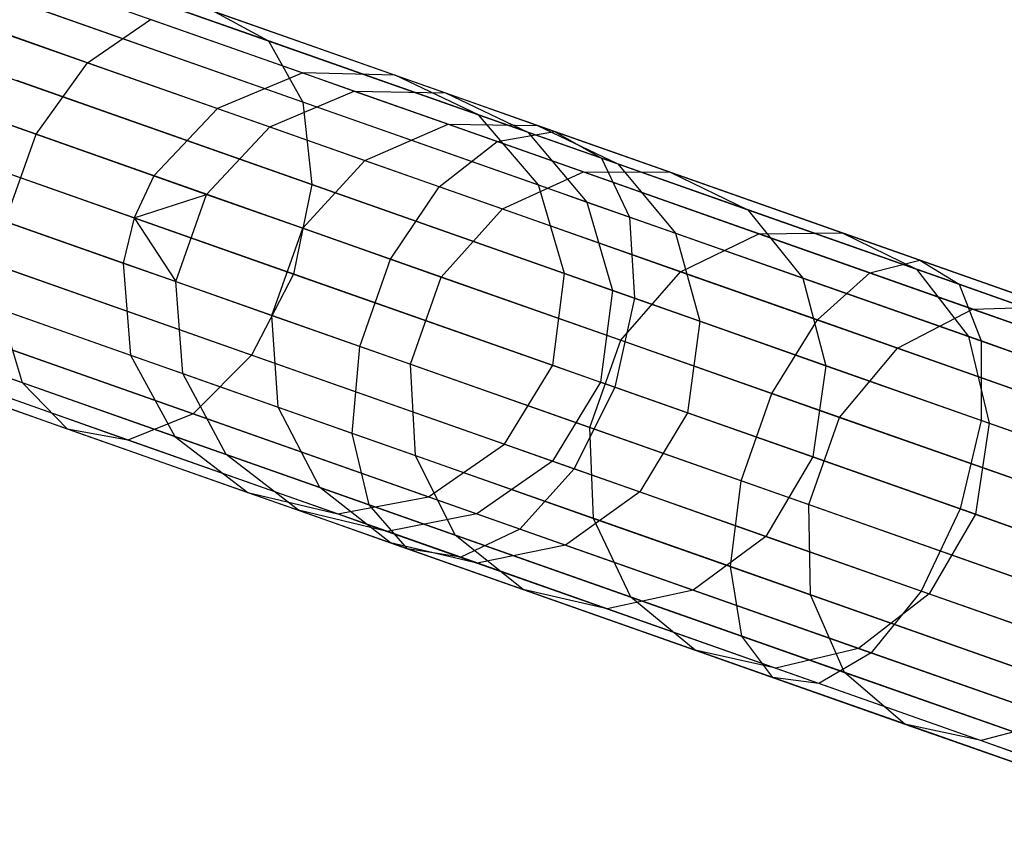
# Model space of a CAD drawing. Extents: x -189 to 189, y -189 to 189.
# Tile 159 of 256: x -171.91 to -167.49, y 57.65 to 61.27. Entities that reach past the tile are written whole.
import ezdxf

# ---------------------------------------------------------------- set-up
doc = ezdxf.new("R2010")
doc.units = 0
doc.header["$LTSCALE"] = 25.4
doc.layers.get('0').update_dxf_attribs({"linetype": 'CONTINUOUS'})

# ---------------------------------------------------------------- blocks, each defined once
blk = doc.blocks.new('CAMELEON-KENAI-C-12244_STL')
at = {"color": 0}
for p, q in [((-177.8944, 63.5887, -30.93), (-170.6397, 61.0323, -140.93)), ((-177.8944, 63.5887, -30.93), (-170.6397, 61.0323, -140.93)), ((-177.4796, 63.5788, -30.9024), (-170.2249, 61.0224, -140.9024)), ((-177.4796, 63.5788, -30.9024), (-170.2249, 61.0224, -140.9024)), ((-178.2776, 63.4288, -30.9516), (-171.0229, 60.8723, -140.9516)), ((-178.2776, 63.4288, -30.9516), (-171.0229, 60.8723, -140.9516)), ((-177.105, 63.4007, -30.8736), (-169.8503, 60.8443, -140.8736)), ((-177.105, 63.4007, -30.8736), (-169.8503, 60.8443, -140.8736)), ((-178.563, 63.1266, -30.9634), (-171.3083, 60.5701, -140.9634)), ((-178.563, 63.1266, -30.9634), (-171.3083, 60.5701, -140.9634)), ((-176.8353, 63.0852, -30.8485), (-169.5806, 60.5288, -140.8484)), ((-176.8353, 63.0852, -30.8485), (-169.5806, 60.5288, -140.8484)), ((-178.6526, 62.9377, -30.9649), (-171.3979, 60.3813, -140.9649)), ((-178.6526, 62.9377, -30.9649), (-171.3979, 60.3813, -140.9649)), ((-178.7012, 62.7344, -30.9634), (-171.4465, 60.1779, -140.9634)), ((-178.7012, 62.7344, -30.9634), (-171.4465, 60.1779, -140.9634)), ((-176.7171, 62.6869, -30.8314), (-169.4624, 60.1305, -140.8314)), ((-176.7171, 62.6869, -30.8314), (-169.4624, 60.1305, -140.8314)), ((-178.6683, 62.32, -30.9516), (-171.4136, 59.7636, -140.9516)), ((-178.6683, 62.32, -30.9516), (-171.4136, 59.7636, -140.9516)), ((-176.7709, 62.2746, -30.8254), (-169.5162, 59.7182, -140.8254)), ((-176.7709, 62.2746, -30.8254), (-169.5162, 59.7182, -140.8254)), ((-178.47, 61.9552, -30.93), (-171.2153, 59.3987, -140.93)), ((-178.47, 61.9552, -30.93), (-171.2153, 59.3987, -140.93)), ((-176.9874, 61.9197, -30.8314), (-169.7328, 59.3632, -140.8314)), ((-176.9874, 61.9197, -30.8314), (-169.7328, 59.3632, -140.8314)), ((-178.1407, 61.7028, -30.9024), (-170.886, 59.1464, -140.9024)), ((-178.1407, 61.7028, -30.9024), (-170.886, 59.1464, -140.9024)), ((-177.3292, 61.6834, -30.8485), (-170.0745, 59.127, -140.8484)), ((-177.3292, 61.6834, -30.8485), (-170.0745, 59.127, -140.8484)), ((-170.7932, 61.1765, -14.6672), (-172.161, 61.6585, -16.0708)), ((-170.7932, 61.1765, -14.6672), (-172.161, 61.6585, -16.0708)), ((-177.7371, 61.6067, -30.8736), (-170.4824, 59.0503, -140.8736)), ((-177.7371, 61.6067, -30.8736), (-170.4824, 59.0503, -140.8736)), ((-171.6075, 61.0783, -13.8251), (-173.0529, 61.5877, -15.3083)), ((-171.6075, 61.0783, -13.8251), (-173.0529, 61.5877, -15.3083)), ((-170.6389, 60.9017, -14.9385), (-171.9817, 61.3749, -16.3164)), ((-170.6389, 60.9017, -14.9385), (-171.9817, 61.3749, -16.3164)), ((-171.0353, 61.3079, -14.3557), (-170.7932, 61.1765, -14.6672)), ((-169.5078, 60.7696, -13.0818), (-171.0353, 61.3079, -14.3557)), ((-169.5078, 60.7696, -13.0818), (-171.0353, 61.3079, -14.3557)), ((-171.0353, 61.3079, -14.3557), (-170.7932, 61.1765, -14.6672)), ((-171.8386, 60.757, -13.6976), (-173.2959, 61.2705, -15.1929)), ((-171.8386, 60.757, -13.6976), (-173.2959, 61.2705, -15.1929)), ((-171.6075, 61.0783, -13.8251), (-171.3233, 61.2732, -14.0578)), ((-171.6075, 61.0783, -13.8251), (-171.3233, 61.2732, -14.0578)), ((-169.7657, 60.7243, -12.7588), (-171.3233, 61.2732, -14.0578)), ((-169.7657, 60.7243, -12.7588), (-171.3233, 61.2732, -14.0578)), ((-170.7932, 61.1765, -14.6672), (-170.6389, 60.9017, -14.9385)), ((-169.2971, 60.6493, -13.4195), (-170.7932, 61.1765, -14.6672)), ((-169.2971, 60.6493, -13.4195), (-170.7932, 61.1765, -14.6672)), ((-170.7932, 61.1765, -14.6672), (-170.6389, 60.9017, -14.9385)), ((-171.8386, 60.757, -13.6976), (-171.6075, 61.0783, -13.8251)), ((-171.8386, 60.757, -13.6976), (-171.6075, 61.0783, -13.8251)), ((-170.0264, 60.5212, -12.5065), (-171.6075, 61.0783, -13.8251)), ((-170.0264, 60.5212, -12.5065), (-171.6075, 61.0783, -13.8251)), ((-170.6397, 61.0323, -140.93), (-171.0229, 60.8723, -140.9516)), ((-170.6397, 61.0323, -140.93), (-171.0229, 60.8723, -140.9516)), ((-170.2249, 61.0224, -140.9024), (-170.6397, 61.0323, -140.93)), ((-170.6397, 61.0323, -140.93), (-170.4085, 60.9508, -142.9658)), ((-170.6397, 61.0323, -140.93), (-170.4085, 60.9508, -142.9658)), ((-170.2249, 61.0224, -140.9024), (-170.6397, 61.0323, -140.93)), ((-170.5991, 60.531, -15.1226), (-171.9249, 60.9982, -16.4831)), ((-170.5991, 60.531, -15.1226), (-171.9249, 60.9982, -16.4831)), ((-169.8503, 60.8443, -140.8736), (-170.2249, 61.0224, -140.9024)), ((-170.2249, 61.0224, -140.9024), (-169.9981, 60.9425, -142.8989)), ((-170.2249, 61.0224, -140.9024), (-169.9981, 60.9425, -142.8989)), ((-169.8503, 60.8443, -140.8736), (-170.2249, 61.0224, -140.9024)), ((-170.7882, 60.7896, -143.018), (-170.4085, 60.9508, -142.9658)), ((-170.7882, 60.7896, -143.018), (-170.4085, 60.9508, -142.9658)), ((-170.4085, 60.9508, -142.9658), (-169.9866, 60.8021, -144.9669)), ((-170.4085, 60.9508, -142.9658), (-169.9866, 60.8021, -144.9669)), ((-170.4085, 60.9508, -142.9658), (-169.9981, 60.9425, -142.8989)), ((-170.4085, 60.9508, -142.9658), (-169.9981, 60.9425, -142.8989)), ((-169.9981, 60.9425, -142.8989), (-169.5844, 60.7967, -144.8614)), ((-169.9981, 60.9425, -142.8989), (-169.5844, 60.7967, -144.8614)), ((-169.9981, 60.9425, -142.8989), (-169.6282, 60.766, -142.829)), ((-169.9981, 60.9425, -142.8989), (-169.6282, 60.766, -142.829)), ((-170.6389, 60.9017, -14.9385), (-170.5991, 60.531, -15.1226)), ((-169.1702, 60.3842, -13.7136), (-170.6389, 60.9017, -14.9385)), ((-169.1702, 60.3842, -13.7136), (-170.6389, 60.9017, -14.9385)), ((-170.6389, 60.9017, -14.9385), (-170.5991, 60.531, -15.1226)), ((-171.0229, 60.8723, -140.9516), (-171.3083, 60.5701, -140.9634)), ((-171.0229, 60.8723, -140.9516), (-171.3083, 60.5701, -140.9634)), ((-171.0229, 60.8723, -140.9516), (-170.7882, 60.7896, -143.018)), ((-171.0229, 60.8723, -140.9516), (-170.7882, 60.7896, -143.018)), ((-169.5806, 60.5288, -140.8484), (-169.8503, 60.8443, -140.8736)), ((-169.8503, 60.8443, -140.8736), (-169.6282, 60.766, -142.829)), ((-169.8503, 60.8443, -140.8736), (-169.6282, 60.766, -142.829)), ((-169.5806, 60.5288, -140.8484), (-169.8503, 60.8443, -140.8736)), ((-171.0717, 60.4867, -143.0466), (-170.7882, 60.7896, -143.018)), ((-171.0717, 60.4867, -143.0466), (-170.7882, 60.7896, -143.018)), ((-170.7882, 60.7896, -143.018), (-170.36, 60.6387, -145.0493)), ((-170.7882, 60.7896, -143.018), (-170.36, 60.6387, -145.0493)), ((-170.36, 60.6387, -145.0493), (-169.9866, 60.8021, -144.9669)), ((-170.36, 60.6387, -145.0493), (-169.9866, 60.8021, -144.9669)), ((-169.9866, 60.8021, -144.9669), (-169.3783, 60.5878, -146.9133)), ((-169.9866, 60.8021, -144.9669), (-169.3783, 60.5878, -146.9133)), ((-169.9866, 60.8021, -144.9669), (-169.5844, 60.7967, -144.8614)), ((-169.9866, 60.8021, -144.9669), (-169.5844, 60.7967, -144.8614)), ((-169.7657, 60.7243, -12.7588), (-169.5078, 60.7696, -13.0818)), ((-169.7657, 60.7243, -12.7588), (-169.5078, 60.7696, -13.0818)), ((-169.6282, 60.766, -142.829), (-169.2229, 60.6232, -144.7511)), ((-169.6282, 60.766, -142.829), (-169.2229, 60.6232, -144.7511)), ((-169.6282, 60.766, -142.829), (-169.3625, 60.4519, -142.7681)), ((-169.6282, 60.766, -142.829), (-169.3625, 60.4519, -142.7681)), ((-169.5844, 60.7967, -144.8614), (-168.9878, 60.5864, -146.7703)), ((-169.5844, 60.7967, -144.8614), (-168.9878, 60.5864, -146.7703)), ((-169.5844, 60.7967, -144.8614), (-169.2229, 60.6232, -144.7511)), ((-169.5844, 60.7967, -144.8614), (-169.2229, 60.6232, -144.7511)), ((-169.5078, 60.7696, -13.0818), (-169.2971, 60.6493, -13.4195)), ((-167.8653, 60.1909, -11.9804), (-169.5078, 60.7696, -13.0818)), ((-167.8653, 60.1909, -11.9804), (-169.5078, 60.7696, -13.0818)), ((-169.5078, 60.7696, -13.0818), (-169.2971, 60.6493, -13.4195)), ((-171.9768, 60.3648, -13.6976), (-171.8386, 60.757, -13.6976)), ((-171.9768, 60.3648, -13.6976), (-171.8386, 60.757, -13.6976)), ((-170.2447, 60.1953, -12.3684), (-171.8386, 60.757, -13.6976)), ((-170.2447, 60.1953, -12.3684), (-171.8386, 60.757, -13.6976)), ((-170.0264, 60.5212, -12.5065), (-169.7657, 60.7243, -12.7588)), ((-170.0264, 60.5212, -12.5065), (-169.7657, 60.7243, -12.7588)), ((-168.0909, 60.1341, -11.6357), (-169.7657, 60.7243, -12.7588)), ((-168.0909, 60.1341, -11.6357), (-169.7657, 60.7243, -12.7588)), ((-170.64, 60.3346, -145.0944), (-170.36, 60.6387, -145.0493)), ((-170.64, 60.3346, -145.0944), (-170.36, 60.6387, -145.0493)), ((-170.36, 60.6387, -145.0493), (-169.7425, 60.4211, -147.0251)), ((-170.36, 60.6387, -145.0493), (-169.7425, 60.4211, -147.0251)), ((-169.2971, 60.6493, -13.4195), (-169.1702, 60.3842, -13.7136)), ((-167.6884, 60.0824, -12.3407), (-169.2971, 60.6493, -13.4195)), ((-167.6884, 60.0824, -12.3407), (-169.2971, 60.6493, -13.4195)), ((-169.2971, 60.6493, -13.4195), (-169.1702, 60.3842, -13.7136)), ((-172.0005, 60.5936, -16.542), (-170.6807, 60.1285, -15.1878)), ((-172.0005, 60.5936, -16.542), (-170.6807, 60.1285, -15.1878)), ((-169.2229, 60.6232, -144.7511), (-168.6386, 60.4173, -146.6207)), ((-169.2229, 60.6232, -144.7511), (-168.6386, 60.4173, -146.6207)), ((-169.2229, 60.6232, -144.7511), (-168.9647, 60.3118, -144.6551)), ((-169.2229, 60.6232, -144.7511), (-168.9647, 60.3118, -144.6551)), ((-171.3083, 60.5701, -140.9634), (-171.3979, 60.3813, -140.9649)), ((-171.3083, 60.5701, -140.9634), (-171.3979, 60.3813, -140.9649)), ((-171.3083, 60.5701, -140.9634), (-171.0717, 60.4867, -143.0466)), ((-171.3083, 60.5701, -140.9634), (-171.0717, 60.4867, -143.0466)), ((-169.7425, 60.4211, -147.0251), (-169.3783, 60.5878, -146.9133)), ((-169.7425, 60.4211, -147.0251), (-169.3783, 60.5878, -146.9133)), ((-169.3783, 60.5878, -146.9133), (-168.5896, 60.3099, -148.7856)), ((-169.3783, 60.5878, -146.9133), (-168.5896, 60.3099, -148.7856)), ((-169.3783, 60.5878, -146.9133), (-168.9878, 60.5864, -146.7703)), ((-169.3783, 60.5878, -146.9133), (-168.9878, 60.5864, -146.7703)), ((-168.9878, 60.5864, -146.7703), (-168.2144, 60.3139, -148.6064)), ((-168.9878, 60.5864, -146.7703), (-168.2144, 60.3139, -148.6064)), ((-168.9878, 60.5864, -146.7703), (-168.6386, 60.4173, -146.6207)), ((-168.9878, 60.5864, -146.7703), (-168.6386, 60.4173, -146.6207)), ((-170.5991, 60.531, -15.1226), (-170.6807, 60.1285, -15.1878)), ((-170.5991, 60.531, -15.1226), (-170.6807, 60.1285, -15.1878)), ((-169.1489, 60.02, -13.9132), (-170.5991, 60.531, -15.1226)), ((-169.1489, 60.02, -13.9132), (-170.5991, 60.531, -15.1226)), ((-170.2447, 60.1953, -12.3684), (-170.0264, 60.5212, -12.5065)), ((-170.2447, 60.1953, -12.3684), (-170.0264, 60.5212, -12.5065)), ((-168.3264, 59.9221, -11.3664), (-170.0264, 60.5212, -12.5065)), ((-168.3264, 59.9221, -11.3664), (-170.0264, 60.5212, -12.5065)), ((-169.4624, 60.1305, -140.8314), (-169.5806, 60.5288, -140.8484)), ((-169.5806, 60.5288, -140.8484), (-169.3625, 60.4519, -142.7681)), ((-169.5806, 60.5288, -140.8484), (-169.3625, 60.4519, -142.7681)), ((-169.4624, 60.1305, -140.8314), (-169.5806, 60.5288, -140.8484)), ((-171.3979, 60.3813, -140.9649), (-171.0717, 60.4867, -143.0466)), ((-171.3979, 60.3813, -140.9649), (-171.0717, 60.4867, -143.0466)), ((-171.2099, 60.0945, -143.0466), (-171.0717, 60.4867, -143.0466)), ((-171.2099, 60.0945, -143.0466), (-171.0717, 60.4867, -143.0466)), ((-171.0717, 60.4867, -143.0466), (-170.64, 60.3346, -145.0944)), ((-171.0717, 60.4867, -143.0466), (-170.64, 60.3346, -145.0944)), ((-170.0175, 60.1152, -147.0862), (-169.7425, 60.4211, -147.0251)), ((-170.0175, 60.1152, -147.0862), (-169.7425, 60.4211, -147.0251)), ((-169.7425, 60.4211, -147.0251), (-168.942, 60.139, -148.9255)), ((-169.7425, 60.4211, -147.0251), (-168.942, 60.139, -148.9255)), ((-169.3625, 60.4519, -142.7681), (-168.9647, 60.3118, -144.6551)), ((-169.3625, 60.4519, -142.7681), (-168.9647, 60.3118, -144.6551)), ((-169.3625, 60.4519, -142.7681), (-169.2471, 60.0546, -142.7268)), ((-169.3625, 60.4519, -142.7681), (-169.2471, 60.0546, -142.7268)), ((-168.6386, 60.4173, -146.6207), (-167.8811, 60.1504, -148.4191)), ((-168.6386, 60.4173, -146.6207), (-167.8811, 60.1504, -148.4191)), ((-168.6386, 60.4173, -146.6207), (-168.3911, 60.1096, -146.4905)), ((-168.6386, 60.4173, -146.6207), (-168.3911, 60.1096, -146.4905)), ((-171.3979, 60.3813, -140.9649), (-171.4465, 60.1779, -140.9634)), ((-171.3979, 60.3813, -140.9649), (-171.4465, 60.1779, -140.9634)), ((-171.3979, 60.3813, -140.9649), (-171.2099, 60.0945, -143.0466)), ((-171.3979, 60.3813, -140.9649), (-171.2099, 60.0945, -143.0466)), ((-169.1702, 60.3842, -13.7136), (-169.1489, 60.02, -13.9132)), ((-167.5909, 59.8276, -12.6545), (-169.1702, 60.3842, -13.7136)), ((-167.5909, 59.8276, -12.6545), (-169.1702, 60.3842, -13.7136)), ((-169.1702, 60.3842, -13.7136), (-169.1489, 60.02, -13.9132)), ((-170.3829, 59.8031, -12.3684), (-171.9768, 60.3648, -13.6976)), ((-170.3829, 59.8031, -12.3684), (-171.9768, 60.3648, -13.6976)), ((-170.7782, 59.9424, -145.0944), (-170.64, 60.3346, -145.0944)), ((-170.7782, 59.9424, -145.0944), (-170.64, 60.3346, -145.0944)), ((-170.64, 60.3346, -145.0944), (-170.0175, 60.1152, -147.0862)), ((-170.64, 60.3346, -145.0944), (-170.0175, 60.1152, -147.0862)), ((-168.9647, 60.3118, -144.6551), (-168.3911, 60.1096, -146.4905)), ((-168.9647, 60.3118, -144.6551), (-168.3911, 60.1096, -146.4905)), ((-168.9647, 60.3118, -144.6551), (-168.8543, 59.9162, -144.5899)), ((-168.9647, 60.3118, -144.6551), (-168.8543, 59.9162, -144.5899)), ((-168.942, 60.139, -148.9255), (-168.5896, 60.3099, -148.7856)), ((-168.942, 60.139, -148.9255), (-168.5896, 60.3099, -148.7856)), ((-168.5896, 60.3099, -148.7856), (-168.2144, 60.3139, -148.6064)), ((-168.5896, 60.3099, -148.7856), (-168.2144, 60.3139, -148.6064)), ((-168.5896, 60.3099, -148.7856), (-167.6285, 59.9712, -150.5649)), ((-168.5896, 60.3099, -148.7856), (-167.6285, 59.9712, -150.5649)), ((-168.2144, 60.3139, -148.6064), (-167.2718, 59.9817, -150.3514)), ((-168.2144, 60.3139, -148.6064), (-167.2718, 59.9817, -150.3514)), ((-168.2144, 60.3139, -148.6064), (-167.8811, 60.1504, -148.4191)), ((-168.2144, 60.3139, -148.6064), (-167.8811, 60.1504, -148.4191)), ((-170.8695, 59.7638, -15.1226), (-172.1953, 60.231, -16.4831)), ((-170.8695, 59.7638, -15.1226), (-172.1953, 60.231, -16.4831)), ((-170.3829, 59.8031, -12.3684), (-170.2447, 60.1953, -12.3684)), ((-170.3829, 59.8031, -12.3684), (-170.2447, 60.1953, -12.3684)), ((-168.5309, 59.5914, -11.2191), (-170.2447, 60.1953, -12.3684)), ((-168.5309, 59.5914, -11.2191), (-170.2447, 60.1953, -12.3684)), ((-168.0909, 60.1341, -11.6357), (-167.8653, 60.1909, -11.9804)), ((-168.0909, 60.1341, -11.6357), (-167.8653, 60.1909, -11.9804)), ((-167.8653, 60.1909, -11.9804), (-167.6884, 60.0824, -12.3407)), ((-166.1251, 59.5776, -11.0629), (-167.8653, 60.1909, -11.9804)), ((-166.1251, 59.5776, -11.0629), (-167.8653, 60.1909, -11.9804)), ((-167.8653, 60.1909, -11.9804), (-167.6884, 60.0824, -12.3407)), ((-171.4465, 60.1779, -140.9634), (-171.4136, 59.7636, -140.9516)), ((-171.4465, 60.1779, -140.9634), (-171.2099, 60.0945, -143.0466)), ((-171.4465, 60.1779, -140.9634), (-171.4136, 59.7636, -140.9516)), ((-171.4465, 60.1779, -140.9634), (-171.2099, 60.0945, -143.0466)), ((-167.8811, 60.1504, -148.4191), (-166.9579, 59.825, -150.1282)), ((-167.8811, 60.1504, -148.4191), (-166.9579, 59.825, -150.1282)), ((-167.8811, 60.1504, -148.4191), (-167.6474, 59.8476, -148.256)), ((-167.8811, 60.1504, -148.4191), (-167.6474, 59.8476, -148.256)), ((-171.899, 59.6396, -14.0578), (-173.323, 60.1414, -15.519)), ((-171.899, 59.6396, -14.0578), (-173.323, 60.1414, -15.519)), ((-170.6807, 60.1285, -15.1878), (-170.8695, 59.7638, -15.1226)), ((-170.6807, 60.1285, -15.1878), (-170.8695, 59.7638, -15.1226)), ((-170.6807, 60.1285, -15.1878), (-169.2371, 59.6198, -13.9838)), ((-170.6807, 60.1285, -15.1878), (-169.2371, 59.6198, -13.9838)), ((-170.1557, 59.7231, -147.0862), (-170.0175, 60.1152, -147.0862)), ((-170.1557, 59.7231, -147.0862), (-170.0175, 60.1152, -147.0862)), ((-170.0175, 60.1152, -147.0862), (-169.2104, 59.8308, -149.0021)), ((-170.0175, 60.1152, -147.0862), (-169.2104, 59.8308, -149.0021)), ((-169.5162, 59.7182, -140.8254), (-169.4624, 60.1305, -140.8314)), ((-169.5162, 59.7182, -140.8254), (-169.4624, 60.1305, -140.8314)), ((-169.4624, 60.1305, -140.8314), (-169.2471, 60.0546, -142.7268)), ((-169.4624, 60.1305, -140.8314), (-169.2471, 60.0546, -142.7268)), ((-169.2104, 59.8308, -149.0021), (-168.942, 60.139, -148.9255)), ((-169.2104, 59.8308, -149.0021), (-168.942, 60.139, -148.9255)), ((-168.942, 60.139, -148.9255), (-167.9664, 59.7952, -150.7317)), ((-168.942, 60.139, -148.9255), (-167.9664, 59.7952, -150.7317)), ((-168.3911, 60.1096, -146.4905), (-167.6474, 59.8476, -148.256)), ((-168.3911, 60.1096, -146.4905), (-167.6474, 59.8476, -148.256)), ((-168.3911, 60.1096, -146.4905), (-168.288, 59.7166, -146.4021)), ((-168.3911, 60.1096, -146.4905), (-168.288, 59.7166, -146.4021)), ((-168.3264, 59.9221, -11.3664), (-168.0909, 60.1341, -11.6357)), ((-168.3264, 59.9221, -11.3664), (-168.0909, 60.1341, -11.6357)), ((-166.3165, 59.5089, -10.7003), (-168.0909, 60.1341, -11.6357)), ((-166.3165, 59.5089, -10.7003), (-168.0909, 60.1341, -11.6357)), ((-171.1789, 59.6809, -143.018), (-171.2099, 60.0945, -143.0466)), ((-171.2099, 60.0945, -143.0466), (-170.7782, 59.9424, -145.0944)), ((-171.2099, 60.0945, -143.0466), (-170.7782, 59.9424, -145.0944)), ((-171.1789, 59.6809, -143.018), (-171.2099, 60.0945, -143.0466)), ((-167.6884, 60.0824, -12.3407), (-167.5909, 59.8276, -12.6545)), ((-165.984, 59.4818, -11.4422), (-167.6884, 60.0824, -12.3407)), ((-165.984, 59.4818, -11.4422), (-167.6884, 60.0824, -12.3407)), ((-167.6884, 60.0824, -12.3407), (-167.5909, 59.8276, -12.6545)), ((-169.2471, 60.0546, -142.7268), (-169.3019, 59.6427, -142.7122)), ((-169.2471, 60.0546, -142.7268), (-169.3019, 59.6427, -142.7122)), ((-169.2471, 60.0546, -142.7268), (-168.8543, 59.9162, -144.5899)), ((-169.2471, 60.0546, -142.7268), (-168.8543, 59.9162, -144.5899)), ((-169.1489, 60.02, -13.9132), (-169.2371, 59.6198, -13.9838)), ((-169.1489, 60.02, -13.9132), (-169.2371, 59.6198, -13.9838)), ((-167.5896, 59.4705, -12.8675), (-169.1489, 60.02, -13.9132)), ((-167.5896, 59.4705, -12.8675), (-169.1489, 60.02, -13.9132)), ((-171.1329, 59.4999, -14.9385), (-172.4757, 59.9731, -16.3164)), ((-171.1329, 59.4999, -14.9385), (-172.4757, 59.9731, -16.3164)), ((-171.899, 59.6396, -14.0578), (-171.9982, 59.9696, -13.8251)), ((-170.4171, 59.4124, -12.5065), (-171.9982, 59.9696, -13.8251)), ((-171.899, 59.6396, -14.0578), (-171.9982, 59.9696, -13.8251)), ((-170.4171, 59.4124, -12.5065), (-171.9982, 59.9696, -13.8251)), ((-167.9664, 59.7952, -150.7317), (-167.6285, 59.9712, -150.5649)), ((-167.9664, 59.7952, -150.7317), (-167.6285, 59.9712, -150.5649)), ((-167.6285, 59.9712, -150.5649), (-167.2718, 59.9817, -150.3514)), ((-167.6285, 59.9712, -150.5649), (-167.2718, 59.9817, -150.3514)), ((-167.6285, 59.9712, -150.5649), (-166.5046, 59.5751, -152.2335)), ((-167.6285, 59.9712, -150.5649), (-166.5046, 59.5751, -152.2335)), ((-170.7507, 59.53, -145.0493), (-170.7782, 59.9424, -145.0944)), ((-170.7782, 59.9424, -145.0944), (-170.1557, 59.7231, -147.0862)), ((-170.7782, 59.9424, -145.0944), (-170.1557, 59.7231, -147.0862)), ((-170.7507, 59.53, -145.0493), (-170.7782, 59.9424, -145.0944)), ((-171.6964, 59.4319, -14.3557), (-173.0929, 59.9241, -15.7887)), ((-171.6964, 59.4319, -14.3557), (-173.0929, 59.9241, -15.7887)), ((-168.8543, 59.9162, -144.5899), (-168.9109, 59.5049, -144.5669)), ((-168.8543, 59.9162, -144.5899), (-168.9109, 59.5049, -144.5669)), ((-168.8543, 59.9162, -144.5899), (-168.288, 59.7166, -146.4021)), ((-168.8543, 59.9162, -144.5899), (-168.288, 59.7166, -146.4021)), ((-168.5309, 59.5914, -11.2191), (-168.3264, 59.9221, -11.3664)), ((-168.5309, 59.5914, -11.2191), (-168.3264, 59.9221, -11.3664)), ((-166.5252, 59.2874, -10.4169), (-168.3264, 59.9221, -11.3664)), ((-166.5252, 59.2874, -10.4169), (-168.3264, 59.9221, -11.3664)), ((-171.4254, 59.3825, -14.6672), (-172.7932, 59.8645, -16.0708)), ((-171.4254, 59.3825, -14.6672), (-172.7932, 59.8645, -16.0708)), ((-167.6474, 59.8476, -148.256), (-166.7411, 59.5282, -149.9339)), ((-167.6474, 59.8476, -148.256), (-166.7411, 59.5282, -149.9339)), ((-167.6474, 59.8476, -148.256), (-167.5537, 59.4579, -148.1453)), ((-167.6474, 59.8476, -148.256), (-167.5537, 59.4579, -148.1453)), ((-170.4171, 59.4124, -12.5065), (-170.3829, 59.8031, -12.3684)), ((-170.4171, 59.4124, -12.5065), (-170.3829, 59.8031, -12.3684)), ((-168.6691, 59.1992, -11.2191), (-170.3829, 59.8031, -12.3684)), ((-168.6691, 59.1992, -11.2191), (-170.3829, 59.8031, -12.3684)), ((-169.3486, 59.4387, -149.0021), (-169.2104, 59.8308, -149.0021)), ((-169.3486, 59.4387, -149.0021), (-169.2104, 59.8308, -149.0021)), ((-169.2104, 59.8308, -149.0021), (-168.2269, 59.4843, -150.823)), ((-169.2104, 59.8308, -149.0021), (-168.2269, 59.4843, -150.823)), ((-168.2269, 59.4843, -150.823), (-167.9664, 59.7952, -150.7317)), ((-168.2269, 59.4843, -150.823), (-167.9664, 59.7952, -150.7317)), ((-167.9664, 59.7952, -150.7317), (-166.8255, 59.3932, -152.4255)), ((-167.9664, 59.7952, -150.7317), (-166.8255, 59.3932, -152.4255)), ((-167.5909, 59.8276, -12.6545), (-167.5896, 59.4705, -12.8675)), ((-165.9176, 59.238, -11.7724), (-167.5909, 59.8276, -12.6545)), ((-165.9176, 59.238, -11.7724), (-167.5909, 59.8276, -12.6545)), ((-167.5909, 59.8276, -12.6545), (-167.5896, 59.4705, -12.8675)), ((-171.4136, 59.7636, -140.9516), (-171.2153, 59.3987, -140.93)), ((-171.4136, 59.7636, -140.9516), (-171.1789, 59.6809, -143.018)), ((-171.4136, 59.7636, -140.9516), (-171.2153, 59.3987, -140.93)), ((-171.4136, 59.7636, -140.9516), (-171.1789, 59.6809, -143.018)), ((-170.8695, 59.7638, -15.1226), (-171.1329, 59.4999, -14.9385)), ((-170.8695, 59.7638, -15.1226), (-171.1329, 59.4999, -14.9385)), ((-169.4193, 59.2528, -13.9132), (-170.8695, 59.7638, -15.1226)), ((-169.4193, 59.2528, -13.9132), (-170.8695, 59.7638, -15.1226)), ((-170.1332, 59.3124, -147.0251), (-170.1557, 59.7231, -147.0862)), ((-170.1557, 59.7231, -147.0862), (-169.3486, 59.4387, -149.0021)), ((-170.1557, 59.7231, -147.0862), (-169.3486, 59.4387, -149.0021)), ((-170.1332, 59.3124, -147.0251), (-170.1557, 59.7231, -147.0862)), ((-169.7328, 59.3632, -140.8314), (-169.5162, 59.7182, -140.8254)), ((-169.7328, 59.3632, -140.8314), (-169.5162, 59.7182, -140.8254)), ((-169.5162, 59.7182, -140.8254), (-169.3019, 59.6427, -142.7122)), ((-169.5162, 59.7182, -140.8254), (-169.3019, 59.6427, -142.7122)), ((-168.288, 59.7166, -146.4021), (-168.3471, 59.3062, -146.3709)), ((-168.288, 59.7166, -146.4021), (-168.3471, 59.3062, -146.3709)), ((-168.288, 59.7166, -146.4021), (-167.5537, 59.4579, -148.1453)), ((-168.288, 59.7166, -146.4021), (-167.5537, 59.4579, -148.1453)), ((-170.9841, 59.3172, -142.9658), (-171.1789, 59.6809, -143.018)), ((-171.1789, 59.6809, -143.018), (-170.7507, 59.53, -145.0493)), ((-171.1789, 59.6809, -143.018), (-170.7507, 59.53, -145.0493)), ((-170.9841, 59.3172, -142.9658), (-171.1789, 59.6809, -143.018)), ((-171.6964, 59.4319, -14.3557), (-171.899, 59.6396, -14.0578)), ((-170.3414, 59.0907, -12.7588), (-171.899, 59.6396, -14.0578)), ((-171.6964, 59.4319, -14.3557), (-171.899, 59.6396, -14.0578)), ((-170.3414, 59.0907, -12.7588), (-171.899, 59.6396, -14.0578)), ((-169.3019, 59.6427, -142.7122), (-169.5175, 59.2874, -142.7268)), ((-169.3019, 59.6427, -142.7122), (-169.5175, 59.2874, -142.7268)), ((-169.2371, 59.6198, -13.9838), (-169.4193, 59.2528, -13.9132)), ((-169.2371, 59.6198, -13.9838), (-169.4193, 59.2528, -13.9132)), ((-168.9109, 59.5049, -144.5669), (-169.3019, 59.6427, -142.7122)), ((-168.9109, 59.5049, -144.5669), (-169.3019, 59.6427, -142.7122)), ((-169.2371, 59.6198, -13.9838), (-167.6848, 59.0728, -12.9429)), ((-169.2371, 59.6198, -13.9838), (-167.6848, 59.0728, -12.9429)), ((-168.6691, 59.1992, -11.2191), (-168.5309, 59.5914, -11.2191)), ((-168.6691, 59.1992, -11.2191), (-168.5309, 59.5914, -11.2191)), ((-166.7151, 58.9515, -10.2618), (-168.5309, 59.5914, -11.2191)), ((-166.7151, 58.9515, -10.2618), (-168.5309, 59.5914, -11.2191)), ((-170.5623, 59.1686, -144.9669), (-170.7507, 59.53, -145.0493)), ((-170.7507, 59.53, -145.0493), (-170.1332, 59.3124, -147.0251)), ((-170.7507, 59.53, -145.0493), (-170.1332, 59.3124, -147.0251)), ((-170.5623, 59.1686, -144.9669), (-170.7507, 59.53, -145.0493)), ((-171.1329, 59.4999, -14.9385), (-171.4254, 59.3825, -14.6672)), ((-171.1329, 59.4999, -14.9385), (-171.4254, 59.3825, -14.6672)), ((-169.6641, 58.9824, -13.7136), (-171.1329, 59.4999, -14.9385)), ((-169.6641, 58.9824, -13.7136), (-171.1329, 59.4999, -14.9385)), ((-168.9109, 59.5049, -144.5669), (-169.1247, 59.1489, -144.5899)), ((-168.9109, 59.5049, -144.5669), (-169.1247, 59.1489, -144.5899)), ((-168.3471, 59.3062, -146.3709), (-168.9109, 59.5049, -144.5669)), ((-168.3471, 59.3062, -146.3709), (-168.9109, 59.5049, -144.5669)), ((-168.3651, 59.0921, -150.823), (-168.2269, 59.4843, -150.823)), ((-168.3651, 59.0921, -150.823), (-168.2269, 59.4843, -150.823)), ((-168.2269, 59.4843, -150.823), (-167.0767, 59.079, -152.5305)), ((-168.2269, 59.4843, -150.823), (-167.0767, 59.079, -152.5305)), ((-169.3327, 59.0303, -148.9255), (-169.3486, 59.4387, -149.0021)), ((-169.3486, 59.4387, -149.0021), (-168.3651, 59.0921, -150.823)), ((-169.3486, 59.4387, -149.0021), (-168.3651, 59.0921, -150.823)), ((-169.3327, 59.0303, -148.9255), (-169.3486, 59.4387, -149.0021)), ((-167.5896, 59.4705, -12.8675), (-167.6848, 59.0728, -12.9429)), ((-167.5896, 59.4705, -12.8675), (-167.6848, 59.0728, -12.9429)), ((-167.5537, 59.4579, -148.1453), (-167.6162, 59.0486, -148.1061)), ((-167.5537, 59.4579, -148.1453), (-167.6162, 59.0486, -148.1061)), ((-165.9375, 58.8883, -11.9966), (-167.5896, 59.4705, -12.8675)), ((-165.9375, 58.8883, -11.9966), (-167.5896, 59.4705, -12.8675)), ((-167.5537, 59.4579, -148.1453), (-166.6589, 59.1425, -149.8019)), ((-167.5537, 59.4579, -148.1453), (-166.6589, 59.1425, -149.8019)), ((-171.4254, 59.3825, -14.6672), (-171.6964, 59.4319, -14.3557)), ((-170.1688, 58.8937, -13.0818), (-171.6964, 59.4319, -14.3557)), ((-171.4254, 59.3825, -14.6672), (-171.6964, 59.4319, -14.3557)), ((-170.1688, 58.8937, -13.0818), (-171.6964, 59.4319, -14.3557)), ((-171.2153, 59.3987, -140.93), (-170.886, 59.1464, -140.9024)), ((-171.2153, 59.3987, -140.93), (-170.886, 59.1464, -140.9024)), ((-171.2153, 59.3987, -140.93), (-170.9841, 59.3172, -142.9658)), ((-171.2153, 59.3987, -140.93), (-170.9841, 59.3172, -142.9658)), ((-170.3414, 59.0907, -12.7588), (-170.4171, 59.4124, -12.5065)), ((-168.7171, 58.8133, -11.3664), (-170.4171, 59.4124, -12.5065)), ((-170.3414, 59.0907, -12.7588), (-170.4171, 59.4124, -12.5065)), ((-168.7171, 58.8133, -11.3664), (-170.4171, 59.4124, -12.5065)), ((-169.9293, 58.8553, -13.4195), (-171.4254, 59.3825, -14.6672)), ((-169.9293, 58.8553, -13.4195), (-171.4254, 59.3825, -14.6672)), ((-170.0745, 59.127, -140.8484), (-169.7328, 59.3632, -140.8314)), ((-170.0745, 59.127, -140.8484), (-169.7328, 59.3632, -140.8314)), ((-169.7328, 59.3632, -140.8314), (-169.5175, 59.2874, -142.7268)), ((-169.7328, 59.3632, -140.8314), (-169.5175, 59.2874, -142.7268)), ((-170.6592, 59.0665, -142.8989), (-170.9841, 59.3172, -142.9658)), ((-170.9841, 59.3172, -142.9658), (-170.5623, 59.1686, -144.9669)), ((-170.9841, 59.3172, -142.9658), (-170.5623, 59.1686, -144.9669)), ((-170.6592, 59.0665, -142.8989), (-170.9841, 59.3172, -142.9658)), ((-169.9539, 58.9542, -146.9133), (-170.1332, 59.3124, -147.0251)), ((-170.1332, 59.3124, -147.0251), (-169.3327, 59.0303, -148.9255)), ((-170.1332, 59.3124, -147.0251), (-169.3327, 59.0303, -148.9255)), ((-169.9539, 58.9542, -146.9133), (-170.1332, 59.3124, -147.0251)), ((-168.3471, 59.3062, -146.3709), (-168.5583, 58.9494, -146.4021)), ((-168.3471, 59.3062, -146.3709), (-168.5583, 58.9494, -146.4021)), ((-167.6162, 59.0486, -148.1061), (-168.3471, 59.3062, -146.3709)), ((-167.6162, 59.0486, -148.1061), (-168.3471, 59.3062, -146.3709)), ((-169.5175, 59.2874, -142.7268), (-169.8565, 59.0501, -142.7681)), ((-169.5175, 59.2874, -142.7268), (-169.8565, 59.0501, -142.7681)), ((-169.5175, 59.2874, -142.7268), (-169.1247, 59.1489, -144.5899)), ((-169.5175, 59.2874, -142.7268), (-169.1247, 59.1489, -144.5899)), ((-169.4193, 59.2528, -13.9132), (-169.6641, 58.9824, -13.7136)), ((-169.4193, 59.2528, -13.9132), (-169.6641, 58.9824, -13.7136)), ((-167.86, 58.7033, -12.8675), (-169.4193, 59.2528, -13.9132)), ((-167.86, 58.7033, -12.8675), (-169.4193, 59.2528, -13.9132)), ((-168.7171, 58.8133, -11.3664), (-168.6691, 59.1992, -11.2191)), ((-168.7171, 58.8133, -11.3664), (-168.6691, 59.1992, -11.2191)), ((-166.8533, 58.5593, -10.2618), (-168.6691, 59.1992, -11.2191)), ((-166.8533, 58.5593, -10.2618), (-168.6691, 59.1992, -11.2191)), ((-170.886, 59.1464, -140.9024), (-170.4824, 59.0503, -140.8736)), ((-170.886, 59.1464, -140.9024), (-170.4824, 59.0503, -140.8736)), ((-170.886, 59.1464, -140.9024), (-170.6592, 59.0665, -142.8989)), ((-170.886, 59.1464, -140.9024), (-170.6592, 59.0665, -142.8989)), ((-170.2455, 58.9207, -144.8614), (-170.5623, 59.1686, -144.9669)), ((-170.5623, 59.1686, -144.9669), (-169.9539, 58.9542, -146.9133)), ((-170.5623, 59.1686, -144.9669), (-169.9539, 58.9542, -146.9133)), ((-170.2455, 58.9207, -144.8614), (-170.5623, 59.1686, -144.9669)), ((-169.1247, 59.1489, -144.5899), (-169.4587, 58.91, -144.6551)), ((-169.1247, 59.1489, -144.5899), (-169.4587, 58.91, -144.6551)), ((-169.1247, 59.1489, -144.5899), (-168.5583, 58.9494, -146.4021)), ((-169.1247, 59.1489, -144.5899), (-168.5583, 58.9494, -146.4021)), ((-170.4824, 59.0503, -140.8736), (-170.0745, 59.127, -140.8484)), ((-170.4824, 59.0503, -140.8736), (-170.0745, 59.127, -140.8484)), ((-170.1688, 58.8937, -13.0818), (-170.3414, 59.0907, -12.7588)), ((-168.6666, 58.5005, -11.6357), (-170.3414, 59.0907, -12.7588)), ((-170.1688, 58.8937, -13.0818), (-170.3414, 59.0907, -12.7588)), ((-168.6666, 58.5005, -11.6357), (-170.3414, 59.0907, -12.7588)), ((-170.0745, 59.127, -140.8484), (-169.8565, 59.0501, -142.7681)), ((-170.0745, 59.127, -140.8484), (-169.8565, 59.0501, -142.7681)), ((-168.3571, 58.6865, -150.7317), (-168.3651, 59.0921, -150.823)), ((-168.3651, 59.0921, -150.823), (-167.2149, 58.6868, -152.5305)), ((-168.3651, 59.0921, -150.823), (-167.2149, 58.6868, -152.5305)), ((-168.3571, 58.6865, -150.7317), (-168.3651, 59.0921, -150.823)), ((-170.2603, 58.972, -142.829), (-170.6592, 59.0665, -142.8989)), ((-170.6592, 59.0665, -142.8989), (-170.2455, 58.9207, -144.8614)), ((-170.6592, 59.0665, -142.8989), (-170.2455, 58.9207, -144.8614)), ((-170.2603, 58.972, -142.829), (-170.6592, 59.0665, -142.8989)), ((-170.4824, 59.0503, -140.8736), (-170.2603, 58.972, -142.829)), ((-170.4824, 59.0503, -140.8736), (-170.2603, 58.972, -142.829)), ((-169.8565, 59.0501, -142.7681), (-170.2603, 58.972, -142.829)), ((-169.8565, 59.0501, -142.7681), (-170.2603, 58.972, -142.829)), ((-169.8565, 59.0501, -142.7681), (-169.4587, 58.91, -144.6551)), ((-169.8565, 59.0501, -142.7681), (-169.4587, 58.91, -144.6551)), ((-167.6848, 59.0728, -12.9429), (-167.86, 58.7033, -12.8675)), ((-167.6848, 59.0728, -12.9429), (-167.86, 58.7033, -12.8675)), ((-167.6162, 59.0486, -148.1061), (-167.8241, 58.6906, -148.1453)), ((-167.6162, 59.0486, -148.1061), (-167.8241, 58.6906, -148.1453)), ((-167.6848, 59.0728, -12.9429), (-166.0402, 58.4933, -12.0759)), ((-167.6848, 59.0728, -12.9429), (-166.0402, 58.4933, -12.0759)), ((-166.7254, 58.7347, -149.7553), (-167.6162, 59.0486, -148.1061)), ((-166.7254, 58.7347, -149.7553), (-167.6162, 59.0486, -148.1061)), ((-169.1653, 58.6763, -148.7856), (-169.3327, 59.0303, -148.9255)), ((-169.3327, 59.0303, -148.9255), (-168.3571, 58.6865, -150.7317)), ((-169.3327, 59.0303, -148.9255), (-168.3571, 58.6865, -150.7317)), ((-169.1653, 58.6763, -148.7856), (-169.3327, 59.0303, -148.9255)), ((-170.2603, 58.972, -142.829), (-169.8551, 58.8292, -144.7511)), ((-170.2603, 58.972, -142.829), (-169.8551, 58.8292, -144.7511)), ((-169.6489, 58.7105, -146.7703), (-169.9539, 58.9542, -146.9133)), ((-169.9539, 58.9542, -146.9133), (-169.1653, 58.6763, -148.7856)), ((-169.9539, 58.9542, -146.9133), (-169.1653, 58.6763, -148.7856)), ((-169.6489, 58.7105, -146.7703), (-169.9539, 58.9542, -146.9133)), ((-169.6641, 58.9824, -13.7136), (-169.9293, 58.8553, -13.4195)), ((-169.6641, 58.9824, -13.7136), (-169.9293, 58.8553, -13.4195)), ((-168.0849, 58.4258, -12.6545), (-169.6641, 58.9824, -13.7136)), ((-168.0849, 58.4258, -12.6545), (-169.6641, 58.9824, -13.7136)), ((-169.8551, 58.8292, -144.7511), (-170.2455, 58.9207, -144.8614)), ((-170.2455, 58.9207, -144.8614), (-169.6489, 58.7105, -146.7703)), ((-170.2455, 58.9207, -144.8614), (-169.6489, 58.7105, -146.7703)), ((-169.8551, 58.8292, -144.7511), (-170.2455, 58.9207, -144.8614)), ((-169.4587, 58.91, -144.6551), (-169.8551, 58.8292, -144.7511)), ((-169.4587, 58.91, -144.6551), (-169.8551, 58.8292, -144.7511)), ((-169.4587, 58.91, -144.6551), (-168.8851, 58.7078, -146.4905)), ((-169.4587, 58.91, -144.6551), (-168.8851, 58.7078, -146.4905)), ((-168.5583, 58.9494, -146.4021), (-168.8851, 58.7078, -146.4905)), ((-168.5583, 58.9494, -146.4021), (-168.8851, 58.7078, -146.4905)), ((-168.5583, 58.9494, -146.4021), (-167.8241, 58.6906, -148.1453)), ((-168.5583, 58.9494, -146.4021), (-167.8241, 58.6906, -148.1453)), ((-169.9293, 58.8553, -13.4195), (-170.1688, 58.8937, -13.0818)), ((-168.5263, 58.3149, -11.9804), (-170.1688, 58.8937, -13.0818)), ((-169.9293, 58.8553, -13.4195), (-170.1688, 58.8937, -13.0818)), ((-168.5263, 58.3149, -11.9804), (-170.1688, 58.8937, -13.0818)), ((-168.3206, 58.2885, -12.3407), (-169.9293, 58.8553, -13.4195)), ((-168.3206, 58.2885, -12.3407), (-169.9293, 58.8553, -13.4195)), ((-169.8551, 58.8292, -144.7511), (-169.2708, 58.6233, -146.6207)), ((-169.8551, 58.8292, -144.7511), (-169.2708, 58.6233, -146.6207)), ((-168.6666, 58.5005, -11.6357), (-168.7171, 58.8133, -11.3664)), ((-166.9159, 58.1786, -10.4169), (-168.7171, 58.8133, -11.3664)), ((-168.6666, 58.5005, -11.6357), (-168.7171, 58.8133, -11.3664)), ((-166.9159, 58.1786, -10.4169), (-168.7171, 58.8133, -11.3664)), ((-169.2708, 58.6233, -146.6207), (-169.6489, 58.7105, -146.7703)), ((-169.6489, 58.7105, -146.7703), (-168.8755, 58.4379, -148.6064)), ((-169.6489, 58.7105, -146.7703), (-168.8755, 58.4379, -148.6064)), ((-169.2708, 58.6233, -146.6207), (-169.6489, 58.7105, -146.7703)), ((-168.8851, 58.7078, -146.4905), (-169.2708, 58.6233, -146.6207)), ((-168.8851, 58.7078, -146.4905), (-169.2708, 58.6233, -146.6207)), ((-168.8851, 58.7078, -146.4905), (-168.1414, 58.4458, -148.256)), ((-168.8851, 58.7078, -146.4905), (-168.1414, 58.4458, -148.256)), ((-168.2042, 58.3376, -150.5649), (-168.3571, 58.6865, -150.7317)), ((-168.3571, 58.6865, -150.7317), (-167.2162, 58.2844, -152.4255)), ((-168.3571, 58.6865, -150.7317), (-167.2162, 58.2844, -152.4255)), ((-168.2042, 58.3376, -150.5649), (-168.3571, 58.6865, -150.7317)), ((-167.8241, 58.6906, -148.1453), (-168.1414, 58.4458, -148.256)), ((-167.8241, 58.6906, -148.1453), (-168.1414, 58.4458, -148.256)), ((-167.86, 58.7033, -12.8675), (-168.0849, 58.4258, -12.6545)), ((-167.86, 58.7033, -12.8675), (-168.0849, 58.4258, -12.6545)), ((-166.2079, 58.1211, -11.9966), (-167.86, 58.7033, -12.8675)), ((-166.2079, 58.1211, -11.9966), (-167.86, 58.7033, -12.8675)), ((-167.8241, 58.6906, -148.1453), (-166.9292, 58.3753, -149.8019)), ((-167.8241, 58.6906, -148.1453), (-166.9292, 58.3753, -149.8019)), ((-168.8755, 58.4379, -148.6064), (-169.1653, 58.6763, -148.7856)), ((-169.1653, 58.6763, -148.7856), (-168.2042, 58.3376, -150.5649)), ((-169.1653, 58.6763, -148.7856), (-168.2042, 58.3376, -150.5649)), ((-168.8755, 58.4379, -148.6064), (-169.1653, 58.6763, -148.7856)), ((-169.2708, 58.6233, -146.6207), (-168.5133, 58.3564, -148.4191)), ((-169.2708, 58.6233, -146.6207), (-168.5133, 58.3564, -148.4191)), ((-168.5263, 58.3149, -11.9804), (-168.6666, 58.5005, -11.6357)), ((-166.8922, 57.8753, -10.7003), (-168.6666, 58.5005, -11.6357)), ((-168.5263, 58.3149, -11.9804), (-168.6666, 58.5005, -11.6357)), ((-166.8922, 57.8753, -10.7003), (-168.6666, 58.5005, -11.6357)), ((-168.5133, 58.3564, -148.4191), (-168.8755, 58.4379, -148.6064)), ((-168.8755, 58.4379, -148.6064), (-167.9329, 58.1058, -150.3514)), ((-168.8755, 58.4379, -148.6064), (-167.9329, 58.1058, -150.3514)), ((-168.5133, 58.3564, -148.4191), (-168.8755, 58.4379, -148.6064)), ((-168.1414, 58.4458, -148.256), (-168.5133, 58.3564, -148.4191)), ((-168.1414, 58.4458, -148.256), (-168.5133, 58.3564, -148.4191)), ((-168.0849, 58.4258, -12.6545), (-168.3206, 58.2885, -12.3407)), ((-168.0849, 58.4258, -12.6545), (-168.3206, 58.2885, -12.3407)), ((-168.1414, 58.4458, -148.256), (-167.2351, 58.1264, -149.9339)), ((-168.1414, 58.4458, -148.256), (-167.2351, 58.1264, -149.9339)), ((-166.4116, 57.8362, -11.7724), (-168.0849, 58.4258, -12.6545)), ((-166.4116, 57.8362, -11.7724), (-168.0849, 58.4258, -12.6545)), ((-168.5133, 58.3564, -148.4191), (-167.5901, 58.0311, -150.1282)), ((-168.5133, 58.3564, -148.4191), (-167.5901, 58.0311, -150.1282)), ((-167.9329, 58.1058, -150.3514), (-168.2042, 58.3376, -150.5649)), ((-168.2042, 58.3376, -150.5649), (-167.0802, 57.9415, -152.2335)), ((-168.2042, 58.3376, -150.5649), (-167.0802, 57.9415, -152.2335)), ((-167.9329, 58.1058, -150.3514), (-168.2042, 58.3376, -150.5649)), ((-168.3206, 58.2885, -12.3407), (-168.5263, 58.3149, -11.9804)), ((-166.7861, 57.7017, -11.0629), (-168.5263, 58.3149, -11.9804)), ((-168.3206, 58.2885, -12.3407), (-168.5263, 58.3149, -11.9804)), ((-166.7861, 57.7017, -11.0629), (-168.5263, 58.3149, -11.9804)), ((-166.6162, 57.6878, -11.4422), (-168.3206, 58.2885, -12.3407)), ((-166.6162, 57.6878, -11.4422), (-168.3206, 58.2885, -12.3407)), ((-167.2351, 58.1264, -149.9339), (-167.5901, 58.0311, -150.1282)), ((-167.2351, 58.1264, -149.9339), (-167.5901, 58.0311, -150.1282)), ((-167.5901, 58.0311, -150.1282), (-167.9329, 58.1058, -150.3514)), ((-167.9329, 58.1058, -150.3514), (-166.8306, 57.7173, -151.9879)), ((-167.9329, 58.1058, -150.3514), (-166.8306, 57.7173, -151.9879)), ((-167.5901, 58.0311, -150.1282), (-167.9329, 58.1058, -150.3514)), ((-167.5901, 58.0311, -150.1282), (-166.5105, 57.6506, -151.731)), ((-167.5901, 58.0311, -150.1282), (-166.5105, 57.6506, -151.731))]:
    blk.add_line(p, q, dxfattribs=at)

msp = doc.modelspace()

# ---------------------------------------------------------------- block references
at = {"color": 0}
msp.add_blockref('CAMELEON-KENAI-C-12244_STL', (0, 0), dxfattribs=at)

doc.saveas('drawing.dxf')
